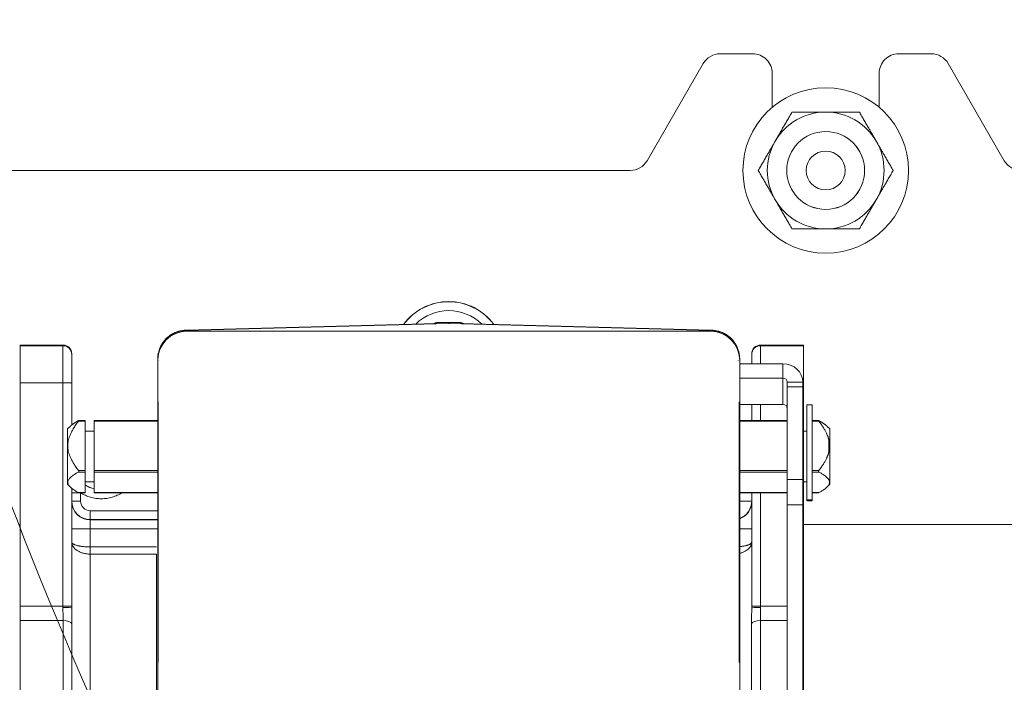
# Model space of a CAD drawing. Header units: inches. Extents: x 1 to 669, y 0 to 417.
# Tile 151 of 256: x 80.99 to 87.31, y 358.26 to 362.52. Entities that reach past the tile are written whole.
import ezdxf

# ---------------------------------------------------------------- set-up
doc = ezdxf.new("R2010")
doc.units = ezdxf.units.IN
doc.header["$LTSCALE"] = 12
doc.header["$MEASUREMENT"] = 0
doc.layers.get('0').update_dxf_attribs({"linetype": 'CONTINUOUS'})
doc.layers.add('D', color=2, linetype='CONTINUOUS')
doc.layers.add('X', color=1, linetype='CONTINUOUS')
doc.styles.get("Standard").update_dxf_attribs({"font": 'SIMPLEX.SHX', "width": 0.875})
doc.dimstyles.new('STANDARD$0', dxfattribs={"dimscale": 32, "dimtxt": 0.09375, "dimasz": 0.0625, "dimexe": 0.03125, "dimexo": 0.03125, "dimgap": 0.03125, "dimtad": 1, "dimtih": 1, "dimtoh": 1, "dimdec": 4, "dimzin": 12, "dimdsep": 46, "dimlunit": 5, "dimtxsty": 'Standard', "dimcen": -0.03125, "dimclrd": 256, "dimclre": 256, "dimclrt": 256, "dimadec": 0, "dimazin": 0, "dimtfac": 0.875, "dimtdec": 4, "dimtofl": 0, "dimtmove": 0, "dimatfit": 3, "dimfxl": 0, "dimtolj": 1, "dimtzin": 12, "dimlwd": 13, "dimlwe": 13, "dimarcsym": 0})

# ---------------------------------------------------------------- blocks, each defined once
blk = doc.blocks.new('*D15')
at = {"layer": 'D', "linetype": 'Continuous', "lineweight": 13}
for p, q in [((140.3262, 367.0834), (140.3262, 305.4684)), ((43.5878, 363.2643), (43.5878, 305.4684)), ((45.5878, 306.4684), (138.3262, 306.4684))]:
    blk.add_line(p, q, dxfattribs=at)
at = {"layer": 'D', "linetype": 'Continuous'}
for points in [[(45.5878, 306.8017), (45.5878, 306.135), (43.5878, 306.4684)], [(138.3262, 306.8017), (138.3262, 306.135), (140.3262, 306.4684)]]:
    blk.add_solid(points, dxfattribs=at)
at = {"layer": 'D', "linetype": 'Continuous', "lineweight": -3, "insert": (88.1614, 308.9684), "char_height": 3, "attachment_point": 5}
blk.add_mtext('\\A1;97{}{\\C2;%%p1}', dxfattribs=at)
blk = doc.blocks.new('*D20')
at = {"layer": 'D', "linetype": 'Continuous', "lineweight": 13}
for p, q in [((76.7637, 367.4605), (76.7637, 312.2413)), ((132.7637, 367.4605), (132.7637, 312.2413)), ((130.7637, 313.2413), (78.7637, 313.2413))]:
    blk.add_line(p, q, dxfattribs=at)
at = {"layer": 'D', "linetype": 'Continuous'}
for points in [[(78.7637, 313.5747), (78.7637, 312.908), (76.7637, 313.2413)], [(130.7637, 313.5747), (130.7637, 312.908), (132.7637, 313.2413)]]:
    blk.add_solid(points, dxfattribs=at)
at = {"layer": 'D', "linetype": 'Continuous', "lineweight": -3, "insert": (97.2028, 315.7413), "char_height": 3, "attachment_point": 5}
blk.add_mtext('\\A1;56', dxfattribs=at)
blk = doc.blocks.new('GASTRAIN TOP')
at = {"layer": 'X', "lineweight": 0}
for p, q in [((-57.0523, 372.6088), (-56.9766, 372.6108)), ((-57.0523, 372.6088), (-56.9766, 372.6108)), ((-57.0523, 372.6088), (-57.0523, 372.6032)), ((-56.9009, 372.6088), (-56.9766, 372.6108)), ((-56.9766, 372.6108), (-56.9766, 372.603)), ((-56.9766, 372.6108), (-56.9009, 372.6088)), ((-56.9009, 372.6032), (-56.9009, 372.6088)), ((-58.6632, 372.5609), (-57.0523, 372.6032)), ((-57.0524, 372.6032), (-58.6632, 372.5609)), ((-58.6632, 372.5588), (-56.9766, 372.603)), ((-58.6632, 372.5588), (-58.6632, 372.5609)), ((-58.6583, 372.554), (-58.6583, 372.5539)), ((-58.6583, 372.554), (-55.2949, 372.554)), ((-58.6583, 372.5539), (-55.2949, 372.5539)), ((-58.6583, 372.5536), (-58.3995, 372.5536)), ((-58.3995, 372.5536), (-55.5538, 372.5536)), ((-56.9766, 372.603), (-55.29, 372.5588)), ((-56.9009, 372.6032), (-55.29, 372.5609)), ((-55.29, 372.5609), (-56.9007, 372.6032)), ((-55.5538, 372.5536), (-55.2949, 372.5536)), ((-55.2949, 372.5539), (-55.2949, 372.554)), ((-55.29, 372.5609), (-55.29, 372.5588)), ((-59.7293, 372.4609), (-59.7293, 372.4649)), ((-59.7293, 372.4649), (-59.454, 372.4649)), ((-59.7293, 372.4649), (-59.454, 372.4649)), ((-59.7293, 372.4609), (-59.7293, 372.2231)), ((-59.7293, 372.4609), (-59.454, 372.4609)), ((-59.454, 372.4649), (-59.454, 372.4609)), ((-59.454, 372.2231), (-59.454, 372.4609)), ((-54.9737, 372.4609), (-54.9737, 372.4649)), ((-54.6985, 372.4649), (-54.9737, 372.4649)), ((-54.9737, 372.4649), (-54.6985, 372.4649)), ((-54.9737, 372.4609), (-54.9737, 372.3447)), ((-54.6985, 372.4609), (-54.9737, 372.4609)), ((-54.6985, 372.4649), (-54.6985, 372.4609)), ((-54.6985, 372.2231), (-54.6985, 372.4609)), ((-59.3971, 372.408), (-59.3971, 372.404)), ((-59.3971, 372.2233), (-59.3971, 372.404)), ((-58.8451, 372.3741), (-58.8451, 372.3725)), ((-58.8451, 372.372), (-58.8451, 372.3725)), ((-58.8451, 372.3671), (-58.8451, 372.3672)), ((-58.8451, 372.3668), (-58.8451, 372.3671)), ((-58.8451, 367.957), (-58.8451, 372.3668)), ((-58.8451, 372.108), (-58.8451, 372.3668)), ((-58.8353, 372.3666), (-58.8353, 372.3667)), ((-55.1179, 372.3666), (-55.1179, 372.3667)), ((-55.108, 372.3741), (-55.108, 372.3725)), ((-55.108, 372.3725), (-55.108, 372.372)), ((-55.108, 372.3672), (-55.108, 372.3671)), ((-55.108, 372.3671), (-55.108, 372.3668)), ((-55.108, 372.1082), (-55.108, 372.3668)), ((-55.0307, 372.404), (-55.0307, 372.408)), ((-55.0307, 372.404), (-55.0307, 372.3447)), ((-54.8305, 372.3447), (-55.108, 372.3447)), ((-54.8305, 372.3447), (-54.8305, 372.2528)), ((-54.8305, 372.2528), (-55.108, 372.2528)), ((-54.8305, 372.0839), (-54.8305, 372.2528)), ((-54.8021, 372.2265), (-54.7024, 372.2265)), ((-54.8021, 372.1955), (-54.8021, 372.2265)), ((-54.7024, 372.2265), (-54.7024, 372.1955)), ((-59.7293, 370.7878), (-59.7293, 372.2231)), ((-59.7293, 372.2231), (-59.454, 372.2231)), ((-59.454, 372.2231), (-59.454, 370.7878)), ((-59.3971, 372.2233), (-59.3971, 371.9517)), ((-54.8021, 372.1955), (-54.7024, 372.1955)), ((-54.8021, 371.6004), (-54.8021, 372.1955)), ((-54.6985, 372.2231), (-54.7024, 372.2231)), ((-54.7024, 372.1955), (-54.7024, 371.6004)), ((-54.6985, 372.2231), (-54.6985, 371.9109)), ((-58.8451, 370.3831), (-58.8451, 372.108)), ((-58.8426, 370.4282), (-58.8426, 372.1)), ((-55.1105, 372.1), (-55.1105, 370.4282)), ((-55.108, 372.1082), (-55.108, 370.4627)), ((-55.108, 372.0839), (-54.8305, 372.0839)), ((-55.0307, 371.9802), (-55.0307, 372.0839)), ((-54.9737, 371.9802), (-54.9737, 372.0839)), ((-54.676, 371.4696), (-54.676, 372.0804)), ((-54.6428, 372.0804), (-54.676, 372.0804)), ((-54.6428, 372.0804), (-54.6428, 371.4696)), ((-59.354, 371.9756), (-59.3104, 371.9756)), ((-59.3104, 371.9802), (-59.3524, 371.9802)), ((-59.3104, 371.9802), (-59.3104, 371.9756)), ((-59.3104, 371.9756), (-59.3104, 371.6592)), ((-59.2543, 371.9756), (-59.2543, 371.9802)), ((-58.8451, 371.9802), (-59.2543, 371.9802)), ((-59.2543, 371.9756), (-58.8451, 371.9756)), ((-59.2543, 371.9756), (-59.2543, 371.6592)), ((-54.8021, 371.9802), (-55.108, 371.9802)), ((-54.8021, 371.9756), (-55.108, 371.9756)), ((-54.6988, 371.9802), (-54.7024, 371.9802)), ((-54.6988, 371.9756), (-54.7024, 371.9756)), ((-54.6988, 371.9802), (-54.6988, 371.9756)), ((-54.6988, 371.9756), (-54.6988, 371.6592)), ((-54.6008, 371.9802), (-54.6428, 371.9802)), ((-54.5992, 371.9756), (-54.6428, 371.9756)), ((-59.4244, 371.9257), (-59.4078, 371.9423)), ((-59.4244, 371.8168), (-59.4244, 371.9257)), ((-59.3104, 371.9109), (-59.2543, 371.9109)), ((-54.6988, 371.9109), (-54.676, 371.9109)), ((-54.5288, 371.9257), (-54.5454, 371.9423)), ((-54.5288, 371.9257), (-54.5288, 371.857)), ((-54.5364, 371.7739), (-54.5364, 371.8608)), ((-54.5288, 371.857), (-54.5288, 371.7719)), ((-59.4244, 371.5706), (-59.4244, 371.8168)), ((-54.5288, 371.7719), (-54.5288, 371.5706)), ((-59.354, 371.6592), (-59.3104, 371.6592)), ((-59.3104, 371.6592), (-59.3104, 371.6494)), ((-59.2543, 371.6592), (-58.8451, 371.6592)), ((-59.2543, 371.6494), (-59.2543, 371.6592)), ((-54.8021, 371.6592), (-55.108, 371.6592)), ((-54.6988, 371.6592), (-54.7024, 371.6592)), ((-54.6988, 371.6592), (-54.6988, 371.6494)), ((-54.5992, 371.6592), (-54.6428, 371.6592)), ((-59.3104, 371.6494), (-59.354, 371.6494)), ((-59.3104, 371.6494), (-59.3104, 371.5167)), ((-58.8451, 371.6494), (-59.2543, 371.6494)), ((-59.2543, 371.6494), (-59.2543, 371.5167)), ((-54.8021, 371.6494), (-55.108, 371.6494)), ((-54.8021, 371.6004), (-54.8021, 371.439)), ((-54.8021, 371.6004), (-54.7024, 371.6004)), ((-54.6988, 371.6494), (-54.7024, 371.6494)), ((-54.7024, 371.439), (-54.7024, 371.6004)), ((-54.6988, 371.5167), (-54.6988, 371.6494)), ((-54.5992, 371.6494), (-54.6428, 371.6494)), ((-59.4244, 371.5706), (-59.4078, 371.554)), ((-59.3971, 371.5446), (-59.3971, 370.7879)), ((-59.3104, 371.5854), (-59.2543, 371.5854)), ((-54.6988, 371.5854), (-54.676, 371.5854)), ((-54.6985, 371.5854), (-54.6985, 370.7878)), ((-54.5288, 371.5706), (-54.5454, 371.554)), ((-59.354, 371.5167), (-59.3104, 371.5167)), ((-59.3104, 371.5161), (-59.3524, 371.5161)), ((-59.3401, 371.4626), (-59.3401, 371.5161)), ((-59.3104, 371.5167), (-59.3104, 371.5161)), ((-59.2543, 371.5167), (-58.8451, 371.5167)), ((-59.2543, 371.5161), (-59.2543, 371.5167)), ((-58.8451, 371.5161), (-59.2543, 371.5161)), ((-55.108, 371.5167), (-54.8021, 371.5167)), ((-54.8021, 371.5161), (-55.108, 371.5161)), ((-55.0307, 370.7879), (-55.0307, 371.5161)), ((-54.9737, 370.7878), (-54.9737, 371.5161)), ((-54.7024, 371.5167), (-54.6988, 371.5167)), ((-54.6988, 371.5161), (-54.7024, 371.5161)), ((-54.6988, 371.5167), (-54.6988, 371.5161)), ((-54.676, 371.465), (-54.676, 371.4696)), ((-54.676, 371.4696), (-54.6428, 371.4696)), ((-54.6428, 371.5167), (-54.5992, 371.5167)), ((-54.6008, 371.5161), (-54.6428, 371.5161)), ((-54.6428, 371.4696), (-54.6428, 371.465)), ((-54.8021, 369.3819), (-54.8021, 371.439)), ((-54.8021, 371.439), (-54.7024, 371.439)), ((-54.7024, 371.439), (-54.7024, 369.3819)), ((-54.6428, 371.465), (-54.676, 371.465)), ((-58.8451, 371.4009), (-59.2784, 371.4009)), ((-59.2784, 371.4009), (-59.2784, 371.3438)), ((-59.2784, 371.3438), (-59.2784, 371.3416)), ((-58.8451, 371.3438), (-59.2784, 371.3438)), ((-59.2784, 371.3416), (-58.8451, 371.3416)), ((-59.2784, 371.2845), (-59.2784, 371.3416)), ((-59.7293, 371.3119), (-59.7337, 371.312)), ((-59.2784, 371.2845), (-58.8451, 371.2845)), ((-50.1004, 371.312), (-54.6985, 371.312)), ((-58.8523, 371.168), (-59.2784, 371.168)), ((-59.2784, 371.1218), (-59.2784, 369.245)), ((-58.8523, 371.1218), (-59.2784, 371.1218)), ((-58.8523, 369.245), (-58.8523, 371.1218)), ((-59.7293, 370.6949), (-59.7293, 370.7878)), ((-59.7293, 370.7878), (-59.454, 370.7878)), ((-59.454, 370.7878), (-59.454, 370.779)), ((-59.3971, 370.7879), (-59.3971, 370.7771)), ((-55.0307, 370.7771), (-55.0307, 370.7879)), ((-54.9737, 370.779), (-54.9737, 370.7878)), ((-54.8021, 370.7878), (-54.9737, 370.7878)), ((-54.6985, 370.7878), (-54.7024, 370.7878)), ((-54.6985, 370.7878), (-54.6985, 370.6949)), ((-59.7293, 370.6949), (-59.7293, 369.6697)), ((-59.7293, 370.6949), (-59.4524, 370.6949)), ((-59.4524, 369.6697), (-59.4524, 370.6949)), ((-59.396, 369.689), (-59.396, 370.6757)), ((-55.0318, 370.6757), (-55.0318, 369.689)), ((-54.9753, 370.6949), (-54.9753, 369.6697)), ((-54.8021, 370.6949), (-54.9753, 370.6949)), ((-54.6985, 370.6949), (-54.7024, 370.6949)), ((-54.6985, 369.6697), (-54.6985, 370.6949)), ((-55.1085, 370.4244), (-55.1105, 370.4282)), ((-55.108, 370.3831), (-55.108, 369.9407))]:
    blk.add_line(p, q, dxfattribs=at)
for centre, start, end in [((-57.0513, 372.5714), 91.50313, 123.17575), ((-56.9018, 372.5714), 56.82425, 88.49687)]:
    blk.add_arc(centre, 0.0374, start, end, dxfattribs=at)
for centre, major_axis, ratio, start_param, end_param in [((-56.9766, 372.3835), (-0.3607, 0), 0.999998, -2.506081, -0.635511), ((-56.9018, 372.5714), (-0.0374, 0), 0.999998, -2.149819, -1.596976), ((-58.6583, 372.3672), (-0.1869, 0), 0.999998, -1.570796, -0.025832), ((-55.2949, 372.3672), (0.1869, 0), 0.999998, 0.025832, 1.570796), ((-59.454, 372.408), (0.057, 0), 0.999998, 0, 1.570796), ((-59.454, 372.404), (0.057, 0), 0.999998, 0, 1.570796), ((-54.8305, 372.2265), (0.0285, 0), 0.922164, 0, 1.570796), ((-59.2072, 371.7244), (0.1898, 0), 0.999998, -2.145168, -1.821444), ((-59.3401, 371.5162), (-0.057, 0), 0.002112, -1.339405, 0.000043), ((-59.3401, 371.4624), (-0.057, 0), 0.002092, -1.570796, 0), ((-59.2784, 371.4602), (-0.1187, 0), 0.999998, 0, 1.570796), ((-55.1493, 371.4602), (0.1187, 0), 0.999998, -1.215326, 0), ((-59.454, 370.7771), (0.057, 0), 0.034851, 0.000001, 1.570796), ((-54.9737, 370.7879), (-0.057, 0), 0.002092, 0, 1.570796), ((-59.4524, 370.6727), (0.057, 0), 0.389416, 0.13555, 1.570796)]:
    blk.add_ellipse(centre, major_axis=major_axis, ratio=ratio, start_param=start_param, end_param=end_param, dxfattribs=at)
at = {"layer": 'X', "lineweight": 0, "extrusion": (-2.34578e-16, 6.27323e-20, -1)}
blk.add_ellipse((-56.9766, 372.383), major_axis=(0.3607, 0), ratio=0.999998, start_param=-2.504615, end_param=-0.636977, dxfattribs=at)
at = {"layer": 'X', "lineweight": 0, "extrusion": (-2.34457e-16, 7.16068e-20, -1)}
blk.add_ellipse((-56.9766, 372.3829), major_axis=(0.3607, 0), ratio=0.999998, start_param=-2.504196, end_param=-0.637396, dxfattribs=at)
at = {"layer": 'X', "lineweight": 0, "extrusion": (-2.34574e-16, 2.47856e-20, -1)}
blk.add_ellipse((-56.9766, 372.3822), major_axis=(0.3607, 0), ratio=0.999998, start_param=-2.501574, end_param=-0.640019, dxfattribs=at)
at = {"layer": 'X', "lineweight": 0, "extrusion": (-2.34494e-16, 2.72319e-20, -1)}
blk.add_ellipse((-56.9766, 372.3821), major_axis=(0.3038, 0), ratio=0.999998, start_param=-2.343162, end_param=-0.798431, dxfattribs=at)
at = {"layer": 'X', "lineweight": 0, "extrusion": (-2.34615e-16, -5.37114e-21, -1)}
blk.add_ellipse((-57.0513, 372.5714), major_axis=(0.0374, 0), ratio=0.999998, start_param=-2.149819, end_param=-1.596976, dxfattribs=at)
at = {"layer": 'X', "lineweight": 0, "extrusion": (-1.61419e-19, 6.1515e-18, -1)}
blk.add_ellipse((-57.0513, 372.5714), major_axis=(-0.001, 0.0374), ratio=0.026113, start_param=0, end_param=0.002092, dxfattribs=at)
at = {"layer": 'X', "lineweight": 0, "extrusion": (3.32018e-19, -6.17587e-18, -1)}
blk.add_ellipse((-56.9018, 372.5714), major_axis=(0.001, 0.0374), ratio=0.026113, start_param=-0.002092, end_param=0, dxfattribs=at)
at = {"layer": 'X', "lineweight": 0, "extrusion": (-2.34588e-16, -2.05183e-21, -1)}
blk.add_ellipse((-58.6583, 372.372), major_axis=(-0.1869, 0), ratio=0.999998, start_param=-0.000009, end_param=1.544616, dxfattribs=at)
at = {"layer": 'X', "lineweight": 0, "extrusion": (-2.34588e-16, -3.91815e-30, -1)}
blk.add_ellipse((-58.6583, 372.3671), major_axis=(-0.1869, 0), ratio=0.999998, start_param=0, end_param=1.570796, dxfattribs=at)
at = {"layer": 'X', "lineweight": 0, "extrusion": (-2.34588e-16, -4.76118e-26, -1)}
blk.add_ellipse((-58.6583, 372.3668), major_axis=(-0.1869, 0), ratio=0.999998, start_param=0, end_param=1.570796, dxfattribs=at)
at = {"layer": 'X', "lineweight": 0, "extrusion": (-2.34588e-16, 4.4589e-30, -1)}
blk.add_ellipse((-55.2949, 372.3671), major_axis=(0.1869, 0), ratio=0.999998, start_param=-1.570796, end_param=0, dxfattribs=at)
at = {"layer": 'X', "lineweight": 0, "extrusion": (-2.34588e-16, 3.64406e-27, -1)}
blk.add_ellipse((-55.2949, 372.3668), major_axis=(0.1869, 0), ratio=0.999998, start_param=-1.570796, end_param=0, dxfattribs=at)
at = {"layer": 'X', "lineweight": 0, "extrusion": (-2.34587e-16, 4.82616e-20, -1)}
blk.add_ellipse((-55.2949, 372.372), major_axis=(0.1869, 0), ratio=0.999998, start_param=-1.544616, end_param=0.000009, dxfattribs=at)
at = {"layer": 'X', "lineweight": 0, "extrusion": (-2.34588e-16, -2.01225e-29, -1)}
blk.add_ellipse((-54.9737, 372.408), major_axis=(-0.057, 0), ratio=0.999998, start_param=0, end_param=1.570796, dxfattribs=at)
at = {"layer": 'X', "lineweight": 0, "extrusion": (-2.34588e-16, -2.19555e-29, -1)}
blk.add_ellipse((-54.9737, 372.404), major_axis=(-0.057, 0), ratio=0.999998, start_param=0, end_param=1.570796, dxfattribs=at)
at = {"layer": 'X', "lineweight": 0, "extrusion": (-2.34588e-16, 3.26379e-20, -1)}
blk.add_ellipse((-55.2949, 372.3667), major_axis=(0.177, 0), ratio=0.999998, start_param=-0.010304, end_param=0, dxfattribs=at)
at = {"layer": 'X', "lineweight": 0, "extrusion": (-2.34588e-16, 2.81041e-31, -1)}
for centre, major_axis in [((-54.8305, 372.2265), (0.1281, 0)), ((-54.8305, 372.0576), (0.0285, 0))]:
    blk.add_ellipse(centre, major_axis=major_axis, ratio=0.922164, start_param=-1.570796, end_param=0, dxfattribs=at)
at = {"layer": 'X', "lineweight": 0, "extrusion": (-2.34588e-16, -1.41746e-27, -1)}
blk.add_ellipse((-59.454, 372.2233), major_axis=(0.057, 0), ratio=0.002092, start_param=0, end_param=1.570796, dxfattribs=at)
at = {"layer": 'X', "lineweight": 0, "extrusion": (-2.34588e-16, 5.2189e-26, -1)}
blk.add_ellipse((-59.2784, 371.4624), major_axis=(-0.1187, 0), ratio=0.999998, start_param=-1.570796, end_param=0, dxfattribs=at)
at = {"layer": 'X', "lineweight": 0, "extrusion": (-2.34588e-16, -1.35093e-29, -1)}
blk.add_ellipse((-59.2784, 371.4626), major_axis=(-0.0617, 0), ratio=0.999998, start_param=-1.570796, end_param=0, dxfattribs=at)
at = {"layer": 'X', "lineweight": 0, "extrusion": (-2.34588e-16, -1.35585e-27, -1)}
blk.add_ellipse((-59.2784, 371.2843), major_axis=(-0.1187, 0), ratio=0.002092, start_param=0, end_param=1.570796, dxfattribs=at)
at = {"layer": 'X', "lineweight": 0, "extrusion": (-2.60006e-16, -1.34973e-14, -1)}
blk.add_ellipse((-55.1493, 371.2843), major_axis=(0.1187, 0), ratio=0.002092, start_param=-1.215326, end_param=0, dxfattribs=at)
at = {"layer": 'X', "lineweight": 0, "extrusion": (-2.34588e-16, 9.0748e-27, -1)}
blk.add_ellipse((-59.454, 370.7879), major_axis=(0.057, 0), ratio=0.002092, start_param=0, end_param=1.570796, dxfattribs=at)
at = {"layer": 'X', "lineweight": 0, "extrusion": (-2.34588e-16, 6.1833e-22, -1)}
blk.add_ellipse((-54.9737, 370.7771), major_axis=(-0.057, 0), ratio=0.03485, start_param=0, end_param=1.570796, dxfattribs=at)
at = {"layer": 'X', "lineweight": 0, "extrusion": (-2.26346e-16, 7.92647e-17, -1)}
blk.add_ellipse((-54.9753, 370.6727), major_axis=(-0.057, 0), ratio=0.389417, start_param=0.135536, end_param=1.570724, dxfattribs=at)
at = {"layer": 'X', "lineweight": 0}
for points in [[(-58.6632, 372.5609), (-58.6793, 372.5605), (-58.7114, 372.5555), (-58.7559, 372.5359), (-58.7938, 372.5058), (-58.8228, 372.467), (-58.841, 372.4222), (-58.8451, 372.3902), (-58.8451, 372.3741)], [(-55.108, 372.3741), (-55.108, 372.3902), (-55.1122, 372.4222), (-55.1304, 372.467), (-55.1594, 372.5058), (-55.1973, 372.5359), (-55.2418, 372.5555), (-55.2739, 372.5605), (-55.29, 372.5609)], [(-58.8451, 372.3741), (-58.8451, 372.3741), (-58.8451, 372.3741), (-58.8451, 372.3741)], [(-58.8451, 372.372), (-58.8451, 372.3712), (-58.8451, 372.3696), (-58.8451, 372.368), (-58.8451, 372.3672)], [(-58.8451, 372.372), (-58.8451, 372.3719), (-58.8451, 372.3718), (-58.8451, 372.3717)], [(-58.8451, 372.3717), (-58.8451, 372.3718), (-58.8451, 372.3719), (-58.8451, 372.372)], [(-55.1179, 372.3685), (-55.1179, 372.3679), (-55.1179, 372.3673), (-55.1179, 372.3667)], [(-55.108, 372.3672), (-55.108, 372.368), (-55.108, 372.3696), (-55.1081, 372.3712), (-55.1081, 372.372)], [(-55.1081, 372.3717), (-55.1081, 372.3718), (-55.1081, 372.3719), (-55.1081, 372.372)], [(-55.1081, 372.372), (-55.1081, 372.3719), (-55.1081, 372.3718), (-55.1081, 372.3717)], [(-55.108, 372.3741), (-55.108, 372.3741), (-55.108, 372.3741), (-55.108, 372.3741)], [(-59.2543, 371.5417), (-59.2741, 371.547), (-59.2931, 371.5554), (-59.3104, 371.5662)], [(-59.2784, 371.2845), (-59.2784, 371.2716), (-59.2784, 371.2457), (-59.2784, 371.2068), (-59.2784, 371.181), (-59.2784, 371.168)], [(-59.3971, 371.1988), (-59.3971, 371.1979), (-59.3968, 371.1962), (-59.3955, 371.1937), (-59.3935, 371.1912), (-59.3906, 371.1887), (-59.3869, 371.1863), (-59.3824, 371.184), (-59.3773, 371.1818), (-59.3715, 371.1798), (-59.365, 371.1778), (-59.358, 371.176), (-59.3505, 371.1744), (-59.3425, 371.1729), (-59.3341, 371.1716), (-59.3253, 371.1705), (-59.3163, 371.1696), (-59.307, 371.1689), (-59.2975, 371.1684), (-59.288, 371.1681), (-59.2816, 371.168), (-59.2784, 371.168)], [(-59.2784, 371.168), (-59.2784, 371.1662), (-59.2784, 371.1626), (-59.2784, 371.1573), (-59.2784, 371.1521), (-59.2784, 371.147), (-59.2784, 371.142), (-59.2784, 371.1374), (-59.2784, 371.133), (-59.2784, 371.1289), (-59.2784, 371.1251), (-59.2784, 371.1229), (-59.2784, 371.1218)]]:
    blk.add_open_spline(points, degree=3, dxfattribs=at)
for points, knots in [([(-58.8289, 372.4503), (-58.8241, 372.4611), (-58.8182, 372.4715), (-58.8003, 372.4971), (-58.7867, 372.5112), (-58.7558, 372.5347), (-58.7385, 372.544), (-58.7139, 372.5526), (-58.7075, 372.5545), (-58.701, 372.556)], [1.9904506, 1.9904506, 1.9904506, 1.9904506, 2.1807383, 2.1807383, 2.4923857, 2.4923857, 2.8040331, 2.8040331, 2.9110251, 2.9110251, 2.9110251, 2.9110251]), ([(-55.254, 372.5565), (-55.2469, 372.5549), (-55.2399, 372.5529), (-55.2147, 372.544), (-55.1974, 372.5347), (-55.1665, 372.5113), (-55.1529, 372.4971), (-55.1343, 372.4706), (-55.128, 372.4592), (-55.1229, 372.4472)], [3.362082, 3.362082, 3.362082, 3.362082, 3.4790834, 3.4790834, 3.7906623, 3.7906623, 4.1022411, 4.1022411, 4.3104217, 4.3104217, 4.3104217, 4.3104217]), ([(-59.354, 371.9756), (-59.3534, 371.9763), (-59.3528, 371.9771), (-59.3523, 371.9782), (-59.3521, 371.9786), (-59.3519, 371.9791), (-59.3518, 371.9794), (-59.3518, 371.9798), (-59.3519, 371.9799), (-59.3521, 371.9801), (-59.3523, 371.9802), (-59.3528, 371.9801), (-59.3534, 371.9799), (-59.354, 371.9796)], [-0.119418, -0.119418, -0.119418, -0.119418, -0.11176689, -0.11176689, -0.10776364, -0.10776364, -0.10376038, -0.10376038, -0.09975712, -0.09975712, -0.09575387, -0.09575387, -0.08810275, -0.08810275, -0.08810275, -0.08810275]), ([(-54.5992, 371.9756), (-54.5998, 371.9763), (-54.6003, 371.9771), (-54.6009, 371.9782), (-54.6011, 371.9786), (-54.6013, 371.9791), (-54.6013, 371.9794), (-54.6013, 371.9798), (-54.6013, 371.9799), (-54.6011, 371.9801), (-54.6009, 371.9802), (-54.6003, 371.9801), (-54.5998, 371.9799), (-54.5992, 371.9796)], [0.01983742, 0.01983742, 0.01983742, 0.01983742, 0.02748853, 0.02748853, 0.03149178, 0.03149178, 0.03549504, 0.03549504, 0.0394983, 0.0394983, 0.04350155, 0.04350155, 0.05115267, 0.05115267, 0.05115267, 0.05115267]), ([(-54.5288, 371.857), (-54.5288, 371.8549), (-54.5289, 371.8529), (-54.5293, 371.8496), (-54.5295, 371.8478), (-54.5303, 371.8466), (-54.5304, 371.8465), (-54.5306, 371.8464), (-54.5307, 371.8464), (-54.5309, 371.8464), (-54.531, 371.8464), (-54.5312, 371.8465), (-54.5312, 371.8466), (-54.5314, 371.8467), (-54.5315, 371.8468), (-54.5317, 371.8471), (-54.5318, 371.8473), (-54.5322, 371.848), (-54.5325, 371.8485), (-54.5342, 371.8527), (-54.5354, 371.8571), (-54.5364, 371.8608)], [-0.20092128, -0.20092128, -0.20092128, -0.20092128, -0.18237182, -0.18237182, -0.16750246, -0.16750246, -0.16541708, -0.16541708, -0.16437439, -0.16437439, -0.1633317, -0.1633317, -0.16233451, -0.16233451, -0.16133731, -0.16133731, -0.15934293, -0.15934293, -0.15535415, -0.15535415, -0.12415968, -0.12415968, -0.12415968, -0.12415968]), ([(-54.5364, 371.7739), (-54.5354, 371.7777), (-54.5342, 371.782), (-54.5325, 371.7854), (-54.5322, 371.7858), (-54.5318, 371.7863), (-54.5317, 371.7864), (-54.5315, 371.7866), (-54.5314, 371.7866), (-54.5312, 371.7866), (-54.5312, 371.7866), (-54.531, 371.7866), (-54.5309, 371.7865), (-54.5307, 371.7864), (-54.5306, 371.7863), (-54.5304, 371.786), (-54.5303, 371.7857), (-54.5295, 371.7837), (-54.5293, 371.7814), (-54.5289, 371.777), (-54.5288, 371.7745), (-54.5288, 371.7719)], [-0.19889884, -0.19889884, -0.19889884, -0.19889884, -0.16770436, -0.16770436, -0.16371559, -0.16371559, -0.16172121, -0.16172121, -0.16072401, -0.16072401, -0.15972682, -0.15972682, -0.15868413, -0.15868413, -0.15764144, -0.15764144, -0.15555606, -0.15555606, -0.1406867, -0.1406867, -0.12213724, -0.12213724, -0.12213724, -0.12213724]), ([(-59.354, 371.6494), (-59.3534, 371.6497), (-59.3528, 371.6502), (-59.3523, 371.6513), (-59.3521, 371.6517), (-59.3519, 371.6525), (-59.3518, 371.653), (-59.3518, 371.654), (-59.3519, 371.6545), (-59.3521, 371.6555), (-59.3523, 371.656), (-59.3528, 371.6575), (-59.3534, 371.6584), (-59.354, 371.6592)], [-0.119418, -0.119418, -0.119418, -0.119418, -0.11176689, -0.11176689, -0.10776364, -0.10776364, -0.10376038, -0.10376038, -0.09975712, -0.09975712, -0.09575387, -0.09575387, -0.08810275, -0.08810275, -0.08810275, -0.08810275]), ([(-54.5992, 371.6494), (-54.5998, 371.6497), (-54.6003, 371.6502), (-54.6009, 371.6513), (-54.6011, 371.6517), (-54.6013, 371.6525), (-54.6013, 371.653), (-54.6013, 371.654), (-54.6013, 371.6545), (-54.6011, 371.6555), (-54.6009, 371.656), (-54.6003, 371.6575), (-54.5998, 371.6584), (-54.5992, 371.6592)], [0.01983742, 0.01983742, 0.01983742, 0.01983742, 0.02748853, 0.02748853, 0.03149178, 0.03149178, 0.03549504, 0.03549504, 0.0394983, 0.0394983, 0.04350155, 0.04350155, 0.05115267, 0.05115267, 0.05115267, 0.05115267]), ([(-59.3524, 371.5161), (-59.3524, 371.5161), (-59.3524, 371.5161), (-59.3528, 371.5162), (-59.3534, 371.5164), (-59.354, 371.5167)], [-0.096363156, -0.096363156, -0.096363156, -0.096363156, -0.095753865, -0.095753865, -0.088102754, -0.088102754, -0.088102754, -0.088102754]), ([(-59.3398, 371.5161), (-59.335, 371.5131), (-59.3301, 371.5102), (-59.3201, 371.5047), (-59.3096, 371.4995), (-59.2934, 371.4928), (-59.2767, 371.4873), (-59.2595, 371.4829), (-59.2422, 371.4798), (-59.2246, 371.4779), (-59.207, 371.4773), (-59.1894, 371.478), (-59.1719, 371.4799), (-59.1546, 371.483), (-59.1374, 371.4874), (-59.1207, 371.493), (-59.1044, 371.4997), (-59.089, 371.5075), (-59.0793, 371.5132), (-59.0747, 371.5161)], [0.0013571, 0.0013571, 0.0013571, 0.0013571, 0.0588235, 0.0588235, 0.1176471, 0.1764706, 0.2352941, 0.2941176, 0.3529412, 0.4117647, 0.4705882, 0.5294118, 0.5882353, 0.6470588, 0.7058824, 0.7647059, 0.8235294, 0.8823529, 0.9374402, 0.9374402, 0.9374402, 0.9374402]), ([(-54.6008, 371.5161), (-54.6008, 371.5161), (-54.6007, 371.5161), (-54.6003, 371.5162), (-54.5998, 371.5164), (-54.5992, 371.5167)], [0.042892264, 0.042892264, 0.042892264, 0.042892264, 0.043501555, 0.043501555, 0.051152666, 0.051152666, 0.051152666, 0.051152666]), ([(-55.0307, 371.4624), (-55.0307, 371.4624), (-55.0309, 371.4624), (-55.032, 371.4625), (-55.0338, 371.4625), (-55.0363, 371.4625), (-55.0395, 371.4625), (-55.0434, 371.4626), (-55.0478, 371.4626), (-55.0529, 371.4626), (-55.0585, 371.4627), (-55.0646, 371.4627), (-55.0711, 371.4627), (-55.078, 371.4628), (-55.0852, 371.4628), (-55.0927, 371.4628), (-55.1003, 371.4628), (-55.1055, 371.4629), (-55.108, 371.4629)], [0, 0, 0, 0, 0.0588235, 0.1176471, 0.1764706, 0.2352941, 0.2941176, 0.3529412, 0.4117647, 0.4705882, 0.5294118, 0.5882353, 0.6470588, 0.7058824, 0.7647059, 0.8235294, 0.8823529, 0.9397641, 0.9397641, 0.9397641, 0.9397641]), ([(-55.0307, 371.4624), (-55.0307, 371.4615), (-55.0307, 371.4598), (-55.0308, 371.4571), (-55.0309, 371.4545), (-55.0311, 371.4519), (-55.0314, 371.4492), (-55.0317, 371.4466), (-55.0321, 371.444), (-55.0326, 371.4414), (-55.0331, 371.4388), (-55.0336, 371.4362), (-55.0342, 371.4336), (-55.0349, 371.431), (-55.0356, 371.4285), (-55.0364, 371.4259), (-55.0373, 371.4234), (-55.0382, 371.4209), (-55.0391, 371.4184), (-55.0401, 371.416), (-55.0412, 371.4135), (-55.0423, 371.4111), (-55.0435, 371.4087), (-55.0447, 371.4063), (-55.046, 371.404), (-55.0474, 371.4017), (-55.0488, 371.3994), (-55.0502, 371.3971), (-55.0517, 371.3949), (-55.0533, 371.3927), (-55.0549, 371.3905), (-55.0565, 371.3884), (-55.0582, 371.3863), (-55.06, 371.3843), (-55.0618, 371.3823), (-55.0636, 371.3803), (-55.0655, 371.3784), (-55.0675, 371.3765), (-55.0695, 371.3746), (-55.0715, 371.3728), (-55.0736, 371.3711), (-55.0757, 371.3693), (-55.0778, 371.3677), (-55.08, 371.3661), (-55.0822, 371.3645), (-55.0845, 371.363), (-55.0868, 371.3615), (-55.0891, 371.3601), (-55.0915, 371.3587), (-55.0939, 371.3574), (-55.0964, 371.3562), (-55.0988, 371.355), (-55.1013, 371.3538), (-55.1038, 371.3527), (-55.1061, 371.3518), (-55.1075, 371.3513), (-55.108, 371.3511)], [0, 0, 0, 0, 0.0144928, 0.0289855, 0.0434783, 0.057971, 0.0724638, 0.0869565, 0.1014493, 0.115942, 0.1304348, 0.1449275, 0.1594203, 0.173913, 0.1884058, 0.2028986, 0.2173913, 0.2318841, 0.2463768, 0.2608696, 0.2753623, 0.2898551, 0.3043478, 0.3188406, 0.3333333, 0.3478261, 0.3623188, 0.3768116, 0.3913043, 0.4057971, 0.4202899, 0.4347826, 0.4492754, 0.4637681, 0.4782609, 0.4927536, 0.5072464, 0.5217391, 0.5362319, 0.5507246, 0.5652174, 0.5797101, 0.5942029, 0.6086957, 0.6231884, 0.6376812, 0.6521739, 0.6666667, 0.6811594, 0.6956522, 0.7101449, 0.7246377, 0.7391304, 0.7536232, 0.7681159, 0.7773883, 0.7773883, 0.7773883, 0.7773883]), ([(-59.2784, 371.1218), (-59.2816, 371.1218), (-59.288, 371.122), (-59.2976, 371.1228), (-59.3071, 371.124), (-59.3164, 371.1258), (-59.3254, 371.1281), (-59.3342, 371.1309), (-59.3426, 371.1341), (-59.3506, 371.1378), (-59.3581, 371.1419), (-59.3651, 371.1464), (-59.3715, 371.1512), (-59.3773, 371.1564), (-59.3825, 371.1619), (-59.3869, 371.1677), (-59.3906, 371.1737), (-59.3935, 371.1798), (-59.3955, 371.1861), (-59.3968, 371.1924), (-59.3971, 371.1967), (-59.3971, 371.1988)], [0.0000488, 0.0000488, 0.0000488, 0.0000488, 0.0526316, 0.1052632, 0.1578947, 0.2105263, 0.2631579, 0.3157895, 0.3684211, 0.4210526, 0.4736842, 0.5263158, 0.5789474, 0.6315789, 0.6842105, 0.7368421, 0.7894737, 0.8421053, 0.8947368, 0.9473684, 1, 1, 1, 1]), ([(-55.0307, 371.1988), (-55.0307, 371.1967), (-55.031, 371.1924), (-55.0322, 371.1861), (-55.0343, 371.1798), (-55.0372, 371.1737), (-55.0409, 371.1677), (-55.0453, 371.1619), (-55.0504, 371.1564), (-55.0562, 371.1512), (-55.0627, 371.1464), (-55.0697, 371.1419), (-55.0772, 371.1378), (-55.0852, 371.1341), (-55.0936, 371.1309), (-55.1013, 371.1285), (-55.1061, 371.1272), (-55.108, 371.1267)], [0, 0, 0, 0, 0.0526316, 0.1052632, 0.1578947, 0.2105263, 0.2631579, 0.3157895, 0.3684211, 0.4210526, 0.4736842, 0.5263158, 0.5789474, 0.6315789, 0.6842105, 0.7368421, 0.7697732, 0.7697732, 0.7697732, 0.7697732]), ([(-55.108, 371.17), (-55.1062, 371.1701), (-55.1013, 371.1707), (-55.0937, 371.1716), (-55.0853, 371.1729), (-55.0773, 371.1744), (-55.0698, 371.176), (-55.0627, 371.1778), (-55.0563, 371.1798), (-55.0505, 371.1818), (-55.0453, 371.184), (-55.0409, 371.1863), (-55.0372, 371.1887), (-55.0343, 371.1912), (-55.0322, 371.1937), (-55.031, 371.1962), (-55.0307, 371.1979), (-55.0307, 371.1988)], [0.2307522, 0.2307522, 0.2307522, 0.2307522, 0.2631579, 0.3157895, 0.3684211, 0.4210526, 0.4736842, 0.5263158, 0.5789474, 0.6315789, 0.6842105, 0.7368421, 0.7894737, 0.8421053, 0.8947368, 0.9473684, 1, 1, 1, 1]), ([(-59.454, 370.779), (-59.454, 370.7744), (-59.454, 370.7697), (-59.4539, 370.7649), (-59.4538, 370.7602), (-59.4537, 370.7554), (-59.4536, 370.7506), (-59.4534, 370.7458), (-59.4533, 370.741), (-59.4532, 370.7362), (-59.453, 370.7314), (-59.4529, 370.7267), (-59.4528, 370.722), (-59.4527, 370.7173), (-59.4526, 370.7127), (-59.4525, 370.7082), (-59.4525, 370.7037), (-59.4524, 370.6992), (-59.4524, 370.6949)], [0.000002, 0.000002, 0.000002, 0.000002, 0.1666683, 0.1666683, 0.1666683, 0.3333346, 0.3333346, 0.3333346, 0.500001, 0.500001, 0.500001, 0.6666673, 0.6666673, 0.6666673, 0.8333337, 0.8333337, 0.8333337, 0.9999804, 0.9999804, 0.9999804, 0.9999804]), ([(-59.3971, 370.7771), (-59.3971, 370.7706), (-59.397, 370.7575), (-59.3967, 370.7374), (-59.3963, 370.717), (-59.3961, 370.6964), (-59.396, 370.6826), (-59.396, 370.6757)], [0, 0, 0, 0, 0.2, 0.4, 0.6, 0.8, 0.9999559, 0.9999559, 0.9999559, 0.9999559]), ([(-55.0318, 370.6757), (-55.0318, 370.6826), (-55.0317, 370.6964), (-55.0314, 370.717), (-55.0311, 370.7374), (-55.0308, 370.7575), (-55.0307, 370.7706), (-55.0307, 370.7771)], [0.0000414, 0.0000414, 0.0000414, 0.0000414, 0.2, 0.4, 0.6, 0.8, 1, 1, 1, 1]), ([(-54.9753, 370.6949), (-54.9753, 370.6992), (-54.9753, 370.7037), (-54.9752, 370.7127), (-54.9751, 370.7173), (-54.975, 370.7226), (-54.975, 370.7231), (-54.9749, 370.7278), (-54.9747, 370.732), (-54.9745, 370.741), (-54.9743, 370.7458), (-54.9741, 370.7554), (-54.974, 370.7602), (-54.9739, 370.765), (-54.9739, 370.7652), (-54.9738, 370.7699), (-54.9737, 370.7745), (-54.9737, 370.779)], [0.0000108, 0.0000108, 0.0000108, 0.0000108, 0.1666667, 0.1666667, 0.3333333, 0.3333333, 0.3534633, 0.3534633, 0.5, 0.5, 0.6666667, 0.6666667, 0.8333333, 0.8333333, 0.8378655, 0.8378655, 1, 1, 1, 1]), ([(-55.1085, 370.4244), (-55.1085, 370.4253), (-55.1085, 370.4253), (-55.1084, 370.4301), (-55.1083, 370.4354), (-55.1082, 370.4445), (-55.1081, 370.4483), (-55.1081, 370.4557), (-55.1081, 370.4592), (-55.1081, 370.4627)], [-0.00843741, -0.00843741, -0.00843741, -0.00843741, 0, 0, 0.03661695, 0.03661695, 0.06119808, 0.06119808, 0.08206168, 0.08206168, 0.08206168, 0.08206168]), ([(-55.108, 370.3831), (-55.108, 370.3881), (-55.108, 370.3928), (-55.1079, 370.4022), (-55.1079, 370.4073), (-55.1078, 370.4145), (-55.1077, 370.4171), (-55.1077, 370.4204), (-55.1077, 370.4214), (-55.1077, 370.4231), (-55.1077, 370.4237), (-55.1077, 370.425), (-55.1077, 370.4257), (-55.1077, 370.4276), (-55.1077, 370.4289), (-55.1078, 370.4339), (-55.1078, 370.4381), (-55.1079, 370.4463), (-55.108, 370.4498), (-55.108, 370.4565), (-55.108, 370.4596), (-55.108, 370.4627)], [0, 0, 0, 0, 0.0385332, 0.0385332, 0.096569, 0.096569, 0.1371998, 0.1371998, 0.1543032, 0.1543032, 0.1644236, 0.1644236, 0.1751815, 0.1751815, 0.1960355, 0.1960355, 0.2492469, 0.2492469, 0.2884602, 0.2884602, 0.3208388, 0.3208388, 0.3208388, 0.3208388])]:
    blk.add_open_spline(points, degree=3, knots=knots, dxfattribs=at)
for points, weights in [([(-59.354, 371.9756), (-59.4726, 371.8174), (-59.354, 371.6592)], [1.18958322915, 1.64757752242, 1.18958322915]), ([(-59.4078, 371.9423), (-59.3914, 371.9586), (-59.354, 371.9796)], [1.36113667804, 1.30388755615, 1.18958322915]), ([(-54.5992, 371.9796), (-54.5618, 371.9586), (-54.5454, 371.9423)], [1.18958322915, 1.30388755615, 1.36113667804]), ([(-54.5364, 371.8608), (-54.5499, 371.9099), (-54.5992, 371.9756)], [1.39481895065, 1.34481521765, 1.18958322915]), ([(-54.5992, 371.6592), (-54.5499, 371.7249), (-54.5364, 371.7739)], [1.18958322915, 1.34481521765, 1.39481895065]), ([(-59.354, 371.6494), (-59.4726, 371.5831), (-59.354, 371.5167)], [1.18958322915, 1.64757752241, 1.18958322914]), ([(-54.5992, 371.5167), (-54.4805, 371.5831), (-54.5992, 371.6494)], [1.18958322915, 1.64757752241, 1.18958322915])]:
    blk.add_rational_spline(points, weights, degree=2, dxfattribs=at)

msp = doc.modelspace()

# ---------------------------------------------------------------- linework, layer by layer
at = {"lineweight": 0}
for p, q in [((85.48983, 362.30094), (85.69893, 362.30094)), ((86.63639, 362.30094), (86.84549, 362.30094)), ((85.02073, 361.61344), (85.38158, 362.23844)), ((86.95374, 362.23844), (87.31459, 361.61344)), ((85.82393, 362.17594), (85.82393, 361.95633)), ((86.51139, 361.95633), (86.51139, 362.17594)), ((80.2255, 361.55094), (84.91248, 361.55094))]:
    msp.add_line(p, q, dxfattribs=at)
for radius in [0.5315, 0.25014, 0.25, 0.125]:
    msp.add_circle((86.16766, 361.55094), radius, dxfattribs=at)
for centre, radius, start, end in [((104.76366, 368.48844), 28, 191.850407, 65.469438), ((85.48983, 362.17594), 0.125, 90, 150), ((85.69893, 362.17594), 0.125, 359.999997, 90), ((86.63639, 362.17594), 0.125, 90, 180.000003), ((86.84549, 362.17594), 0.125, 30, 90), ((86.16766, 361.55094), 0.375, 90, 150), ((86.16766, 361.55094), 0.375, 30, 90), ((86.16766, 361.55094), 0.375, 150, 210), ((86.16766, 361.55094), 0.375, 330, 30), ((84.91248, 361.67594), 0.125, 270, 330), ((87.42284, 361.67594), 0.125, 210, 270), ((104.76366, 368.48844), 25.5, 195.786816, 205.781077), ((86.16766, 361.55094), 0.375, 210, 270), ((86.16766, 361.55094), 0.375, 270, 330)]:
    msp.add_arc(centre, radius, start, end, dxfattribs=at)
for points in [[(85.8429, 361.73844), (85.89314, 361.82546), (85.95115, 361.92594)], [(85.95115, 361.92594), (86.06718, 361.92594), (86.16766, 361.92594)], [(86.16766, 361.92594), (86.26814, 361.92594), (86.38417, 361.92594)], [(86.38417, 361.92594), (86.44218, 361.82546), (86.49242, 361.73844)], [(85.73465, 361.55094), (85.79266, 361.65143), (85.8429, 361.73844)], [(86.49242, 361.73844), (86.54266, 361.65143), (86.60067, 361.55094)], [(85.8429, 361.36344), (85.79266, 361.45046), (85.73465, 361.55094)], [(86.60067, 361.55094), (86.54266, 361.45046), (86.49242, 361.36344)], [(85.95115, 361.17594), (85.89314, 361.27643), (85.8429, 361.36344)], [(86.49242, 361.36344), (86.44218, 361.27643), (86.38417, 361.17594)], [(86.16766, 361.17594), (86.06718, 361.17594), (85.95115, 361.17594)], [(86.38417, 361.17594), (86.26814, 361.17594), (86.16766, 361.17594)]]:
    msp.add_rational_spline(points, [1, 1.0379548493, 1], degree=2, dxfattribs=at)

# ---------------------------------------------------------------- block references
msp.add_blockref('GASTRAIN TOP', (140.72324, -12.03548))

# ---------------------------------------------------------------- dimensions: what is measured, and where the dimension line sits
at = {"layer": 'D', "linetype": 'Continuous', "lineweight": -3}
dim = msp.add_linear_dim(base=(76.76366, 313.24134), p1=(132.76366, 368.46055), p2=(76.76366, 368.46055), dimstyle='STANDARD$0', override={"dimdec": 1, "dimarcsym": 1}, dxfattribs=at)
dim.commit()
dim.dimension.update_dxf_attribs({"geometry": '*D20', "text_midpoint": (97.20283, 313.24134), "dimtype": 160})
dim = msp.add_linear_dim(base=(140.32616, 306.46836), p1=(43.58782, 364.26426), p2=(140.32616, 368.08344), text='<>{}{\\C2;%%p1}', dimstyle='STANDARD$0', override={"dimdec": 0, "dimtp": 1, "dimtm": 1, "dimarcsym": 1}, dxfattribs=at)
dim.commit()
dim.dimension.update_dxf_attribs({"geometry": '*D15', "text_midpoint": (88.16139, 306.46836), "dimtype": 160})

doc.saveas('drawing.dxf')
